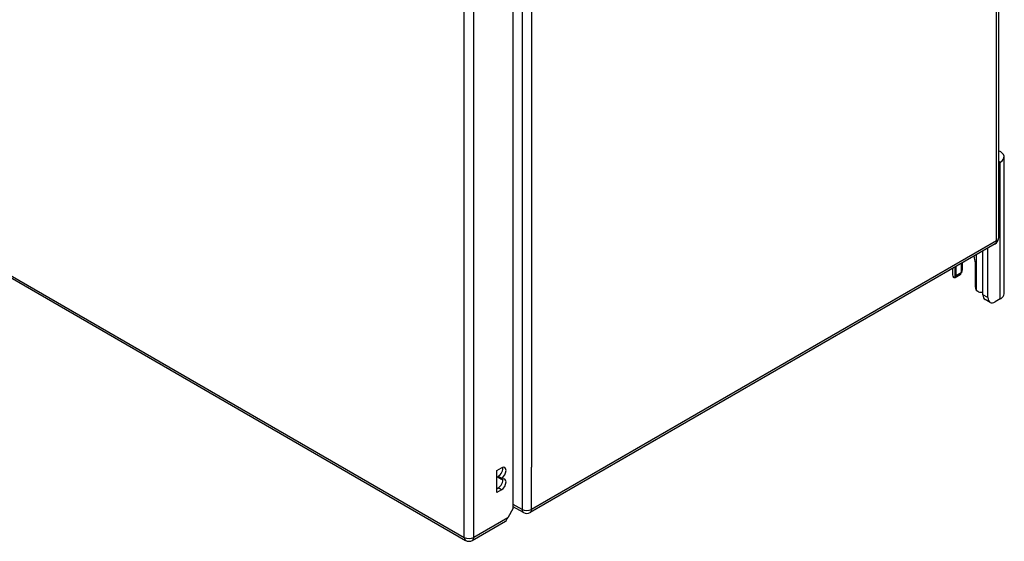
# Model space of a CAD drawing. Header units: inches. Extents: x 326.8 to 385.5, y 123.9 to 183.2.
# Tile 2 of 68: x 370.8 to 385.5, y 123.9 to 131.7. Entities that reach past the tile are written whole.
import ezdxf

# ---------------------------------------------------------------- set-up
doc = ezdxf.new("R2010")
doc.units = ezdxf.units.IN
doc.header["$MEASUREMENT"] = 0
doc.layers.add('Visible Edges(ANSI)', color=7, linetype='Continuous', lineweight=25)
doc.layers.add('Visible Tangent Edges(ANSI)', color=7, linetype='Continuous', lineweight=25)

msp = doc.modelspace()

# ---------------------------------------------------------------- linework, layer by layer
at = {"layer": 'Visible Edges(ANSI)'}
for p, q in [((326.821, 153.168), (377.453, 123.935)), ((385.394, 152.771), (385.394, 128.438)), ((378.163, 124.417), (378.163, 148.588)), ((385.421, 129.574), (385.394, 129.558)), ((385.476, 127.609), (385.476, 129.65)), ((385.345, 128.352), (378.414, 124.351)), ((385.236, 127.553), (385.236, 128.289)), ((385.161, 127.596), (385.161, 128.246)), ((384.709, 127.985), (384.709, 127.891)), ((384.761, 127.878), (384.761, 128.016)), ((384.836, 128.058), (384.836, 127.921)), ((384.857, 127.966), (384.857, 128.071)), ((385.048, 128.07), (385.048, 127.713)), ((384.823, 127.893), (384.749, 127.85)), ((385.268, 127.481), (385.194, 127.524)), ((385.421, 127.533), (385.346, 127.489)), ((377.919, 124.978), (377.987, 125.016)), ((377.919, 124.651), (377.919, 124.978)), ((377.939, 124.873), (377.939, 124.889)), ((377.987, 124.861), (377.939, 124.889)), ((377.987, 124.845), (377.939, 124.873)), ((377.987, 124.861), (377.987, 124.845)), ((377.919, 124.706), (377.939, 124.717)), ((377.987, 124.69), (377.919, 124.651)), ((378.315, 124.351), (378.163, 124.438)), ((378.163, 124.417), (378.081, 124.274)), ((377.552, 123.935), (378.048, 124.221))]:
    msp.add_line(p, q, dxfattribs=at)
at = {"layer": 'Visible Edges(ANSI)', "flags": 128}
for points in [[(384.749, 127.85), (384.748, 127.85), (384.746, 127.849), (384.745, 127.849), (384.744, 127.848), (384.743, 127.848), (384.742, 127.848), (384.741, 127.848), (384.74, 127.848), (384.739, 127.848), (384.738, 127.848), (384.736, 127.848), (384.735, 127.848), (384.734, 127.848), (384.733, 127.849), (384.732, 127.849), (384.731, 127.85), (384.73, 127.85), (384.729, 127.851), (384.727, 127.852), (384.726, 127.852), (384.725, 127.853), (384.725, 127.854), (384.724, 127.855), (384.723, 127.856)], [(384.844, 127.926), (384.843, 127.926), (384.843, 127.925), (384.843, 127.925), (384.843, 127.924), (384.842, 127.924), (384.842, 127.923), (384.842, 127.923), (384.841, 127.923), (384.841, 127.922), (384.841, 127.922), (384.84, 127.921), (384.84, 127.921), (384.839, 127.92), (384.839, 127.92), (384.839, 127.92), (384.838, 127.919), (384.838, 127.919), (384.838, 127.918), (384.837, 127.918), (384.837, 127.918), (384.837, 127.917), (384.836, 127.917), (384.836, 127.916), (384.835, 127.916)], [(385.097, 127.64), (385.096, 127.64), (385.094, 127.641), (385.092, 127.642), (385.09, 127.642), (385.089, 127.643), (385.087, 127.644), (385.085, 127.645), (385.083, 127.646), (385.082, 127.647), (385.08, 127.648), (385.078, 127.649), (385.077, 127.651), (385.075, 127.652), (385.074, 127.653), (385.072, 127.655), (385.071, 127.656), (385.07, 127.658), (385.068, 127.659), (385.067, 127.661), (385.066, 127.663), (385.065, 127.664), (385.063, 127.666), (385.062, 127.668), (385.061, 127.669)]]:
    msp.add_lwpolyline(points, dxfattribs=at)
at = {"layer": 'Visible Edges(ANSI)'}
for centre, start, end in [((385.295, 128.438), 300, 0), ((378.364, 124.437), 240, 300), ((377.503, 124.021), 240, 300)]:
    msp.add_arc(centre, 0.099, start, end, dxfattribs=at)
for centre, major_axis, start_param, end_param in [((385.289, 129.65), (0.188, 0), 5.497787, 7.25497), ((384.905, 128.153), (0.102, -0.176), 0.785398, 1.335218), ((384.67, 127.966), (0.188, 0), 5.900503, 6.283185), ((384.845, 127.891), (-0.136, 0), 0, 0.457575), ((384.718, 127.904), (0.031, -0.0537), 6.282025, 7.068583), ((384.792, 127.947), (0.031, -0.0537), 0, 0.785398), ((385.092, 127.687), (-0.031, 0.0537), 0.785398, 1.571956), ((385.158, 127.71), (0.136, 0), 4.254814, 4.739895), ((385.272, 127.659), (-0.078, -0.135), 5.497787, 6.283185), ((385.346, 127.617), (-0.078, -0.135), 5.497787, 7.068583), ((385.289, 127.609), (0.188, 0), 5.497787, 6.283185), ((377.939, 124.967), (0.0475, 0.0823), 3.926991, 5.752483), ((377.987, 124.939), (0.0475, 0.0823), 3.926991, 7.068583), ((377.939, 124.795), (0.0475, 0.0823), 3.926991, 5.752483), ((377.987, 124.767), (0.0475, 0.0823), 3.926991, 7.068583), ((377.999, 124.307), (0.0495, -0.0857), 0, 0.612826), ((378.011, 124.314), (-0.07, -0.121), 1.398224, 1.570796)]:
    msp.add_ellipse(centre, major_axis=major_axis, ratio=0.57735, start_param=start_param, end_param=end_param, dxfattribs=at)
at = {"layer": 'Visible Tangent Edges(ANSI)'}
for p, q in [((326.801, 153.213), (377.433, 123.981)), ((385.365, 128.398), (385.365, 152.731)), ((378.294, 148.729), (378.294, 124.396)), ((377.433, 123.981), (377.433, 148.247)), ((377.573, 123.981), (377.573, 148.247)), ((378.434, 148.097), (378.434, 125.029)), ((385.421, 127.533), (385.421, 129.574)), ((385.365, 128.398), (378.434, 124.396)), ((385.061, 128.189), (385.061, 127.669)), ((384.749, 127.85), (384.749, 128.008)), ((384.836, 127.921), (384.761, 127.878)), ((385.236, 127.553), (385.161, 127.596)), ((378.434, 124.396), (378.434, 125.029)), ((377.987, 124.69), (377.939, 124.717)), ((378.294, 124.396), (378.163, 124.472)), ((378.081, 124.274), (377.573, 123.981))]:
    msp.add_line(p, q, dxfattribs=at)
for centre, major_axis, start_param, end_param in [((385.295, 128.438), (0.0495, -0.0857), 0, 0.785398), ((385.295, 128.438), (0.099, 0), 5.497787, 6.283185), ((378.364, 124.437), (-0.0495, -0.0857), 5.497787, 6.283185), ((378.364, 124.437), (0.099, 0), 3.926991, 5.497787), ((378.364, 124.437), (0.0495, -0.0857), 0, 0.785398), ((377.503, 124.021), (-0.0495, -0.0857), 5.497787, 6.283185), ((377.503, 124.021), (0.099, 0), 3.926991, 5.497787), ((377.503, 124.021), (0.0495, -0.0857), 0, 0.785398)]:
    msp.add_ellipse(centre, major_axis=major_axis, ratio=0.57735, start_param=start_param, end_param=end_param, dxfattribs=at)

doc.saveas('drawing.dxf')
